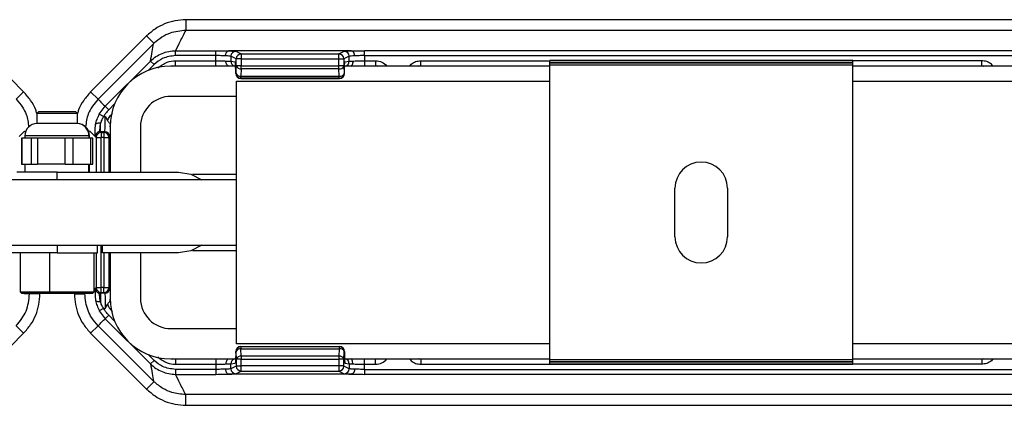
# Model space of a CAD drawing. Header units: millimetres. Extents: x -724 to 2929, y 427 to 799.
# Tile 7 of 51: x -153 to -55, y 427 to 466. Entities that reach past the tile are written whole.
import ezdxf

# ---------------------------------------------------------------- set-up
doc = ezdxf.new("R2010")
doc.units = ezdxf.units.MM

# ---------------------------------------------------------------- blocks, each defined once
blk = doc.blocks.new('Drawing View3')
at = {"color": 7, "linetype": 'Continuous', "lineweight": 25}
for p, q in [((5.001, 33.604), (-97.012, 33.604)), ((-97.012, 33.604), (-97.012, 32.54)), ((5.001, 32.54), (-97.012, 32.54)), ((-118.61, 31.993), (-113.07, 26.452)), ((-100.9, 31.993), (-106.441, 26.452)), ((-105.703, 25.732), (-100.212, 31.222)), ((-100.9, 31.993), (-100.17, 31.263)), ((-100.17, 31.263), (-100.212, 31.222)), ((-98.032, 30.536), (-94.058, 30.536)), ((-98.032, 30.047), (-98.032, 30.536)), ((-94.058, 30.047), (-94.058, 30.536)), ((-80.636, 30.512), (-92.765, 30.512)), ((-92.07, 30.475), (-91.541, 30.21)), ((-81.86, 30.21), (-81.33, 30.475)), ((-79.343, 30.047), (-79.343, 30.536)), ((-12.668, 30.536), (-79.343, 30.536)), ((-104.993, 25.025), (-100.508, 29.511)), ((-100.162, 29.164), (-100.508, 29.511)), ((-98.033, 29.536), (-94.058, 29.536)), ((-98.033, 29.036), (-98.033, 29.536)), ((-94.058, 30.047), (-98.032, 30.047)), ((-94.058, 29.536), (-94.058, 30.047)), ((-94.058, 29.036), (-94.058, 29.536)), ((-92.03, 29.72), (-92.56, 29.985)), ((-92.56, 29.985), (-92.56, 29.497)), ((-92.56, 29.497), (-92.134, 29.427)), ((-92.03, 29.024), (-92.03, 29.72)), ((-91.541, 30.21), (-81.86, 30.21)), ((-91.531, 29.71), (-91.531, 29.024)), ((-81.86, 29.71), (-91.531, 29.71)), ((-81.86, 29.024), (-81.86, 29.71)), ((-81.371, 29.71), (-81.86, 29.71)), ((-81.371, 29.71), (-81.371, 29.024)), ((-80.841, 29.985), (-81.37, 29.72)), ((-81.266, 29.417), (-80.841, 29.487)), ((-80.841, 29.487), (-80.841, 29.985)), ((-79.343, 30.047), (-79.343, 29.536)), ((-79.343, 30.047), (-12.668, 30.047)), ((-79.343, 29.536), (-78.246, 29.536)), ((-79.343, 29.536), (-79.343, 29.036)), ((-78.246, 29.536), (-78.246, 29.036)), ((-73.765, 29.536), (-61.005, 29.536)), ((-73.765, 29.036), (-73.765, 29.536)), ((-31.005, 29.56), (-61.005, 29.56)), ((-61.005, 29.538), (-61.005, 29.56)), ((-31.005, 29.538), (-61.005, 29.538)), ((-61.005, 29.331), (-61.005, 29.538)), ((-31.005, 29.331), (-61.005, 29.331)), ((-61.005, 29.31), (-61.005, 29.331)), ((-31.005, 29.31), (-61.005, 29.31)), ((-61.005, 29.11), (-61.005, 29.31)), ((-31.005, 29.538), (-31.005, 29.56)), ((-31.005, 29.331), (-31.005, 29.538)), ((-18.246, 29.536), (-31.005, 29.536)), ((-31.005, 29.31), (-31.005, 29.331)), ((-31.005, 29.11), (-31.005, 29.31)), ((-18.246, 29.036), (-18.246, 29.536)), ((-100.162, 29.164), (-100.753, 28.573)), ((-92.017, 29.01), (-98.505, 29.01)), ((-98.368, 29.01), (-98.033, 29.043)), ((-98.033, 29.036), (-94.058, 29.036)), ((-92.083, 28.427), (-92.082, 28.427)), ((-92.083, 28.427), (-92.083, 28.285)), ((-92.083, 28.285), (-92.082, 28.285)), ((-92.082, 28.427), (-92.082, 28.285)), ((-92.082, 28.285), (-92.058, 28.297)), ((-92.058, 28.297), (-92.03, 29.024)), ((-91.531, 29.024), (-92.03, 29.024)), ((-91.531, 28.727), (-91.559, 27.999)), ((-91.531, 29.024), (-81.86, 29.024)), ((-91.531, 28.727), (-91.531, 29.024)), ((-81.86, 28.727), (-91.531, 28.727)), ((-81.371, 29.024), (-81.86, 29.024)), ((-81.832, 27.999), (-81.86, 28.727)), ((-81.371, 29.018), (-81.343, 28.291)), ((-81.342, 28.287), (-81.318, 28.275)), ((-81.317, 28.285), (-81.317, 28.427)), ((-81.317, 28.285), (-81.317, 28.427)), ((-81.317, 28.427), (-81.317, 28.427)), ((-81.317, 28.285), (-81.317, 28.285)), ((-61.005, 29.01), (-81.306, 29.01)), ((-79.343, 29.036), (-78.246, 29.036)), ((-78.246, 29.043), (-78.08, 29.01)), ((-73.958, 29.004), (-73.765, 29.043)), ((-73.765, 29.037), (-73.903, 29.01)), ((-73.765, 29.036), (-61.005, 29.036)), ((-31.005, 29.11), (-61.005, 29.11)), ((-61.005, -0.09), (-61.005, 29.11)), ((-31.005, -0.09), (-31.005, 29.11)), ((-31.005, 29.036), (-18.246, 29.036)), ((-10.627, 29.01), (-31.005, 29.01)), ((-18.246, 29.043), (-18.053, 29.004)), ((-18.246, 29.037), (-18.107, 29.01)), ((-92.005, 27.51), (-61.005, 27.51)), ((-92.005, 1.51), (-92.005, 27.51)), ((-91.559, 27.797), (-91.583, 27.785)), ((-91.583, 27.785), (-81.807, 27.785)), ((-91.583, 27.785), (-91.583, 27.785)), ((-91.583, 27.785), (-81.807, 27.785)), ((-91.559, 27.999), (-81.832, 27.999)), ((-91.559, 27.797), (-91.559, 27.999)), ((-81.831, 27.797), (-91.559, 27.797)), ((-81.807, 27.785), (-81.831, 27.797)), ((-31.005, 27.51), (-0.005, 27.51)), ((-113.07, 26.452), (-113.799, 25.723)), ((-106.441, 26.452), (-105.711, 25.723)), ((-92.005, 26.01), (-98.505, 26.01)), ((-111.555, 24.51), (-111.755, 24.31)), ((-111.555, 24.51), (-110.11, 24.51)), ((-110.11, 24.51), (-107.955, 24.51)), ((-107.755, 24.31), (-107.955, 24.51)), ((-105.581, 24.244), (-104.993, 25.025)), ((-104.647, 24.679), (-104.993, 25.025)), ((-104.068, 25.258), (-104.647, 24.679)), ((-111.755, 24.31), (-111.755, 23.31)), ((-110.15, 24.31), (-111.755, 24.31)), ((-107.755, 24.31), (-110.15, 24.31)), ((-107.755, 23.31), (-107.755, 24.31)), ((-105.153, 24.007), (-105.581, 24.244)), ((-105.153, 24.007), (-104.992, 24.007)), ((-104.992, 24.007), (-104.778, 23.62)), ((-112.993, 22.557), (-113.505, 22.046)), ((-112.993, 22.557), (-112.874, 22.542)), ((-107.79, 23.31), (-111.755, 23.31)), ((-107.79, 23.31), (-107.788, 23.31)), ((-107.755, 23.31), (-107.788, 23.31)), ((-106.517, 22.557), (-106.649, 22.541)), ((-106.517, 22.557), (-106.006, 22.046)), ((-105.468, 22.508), (-105.468, 23.341)), ((-105.468, 22.508), (-105.388, 22.428)), ((-105.043, 22.508), (-105.468, 22.508)), ((-105.388, 22.428), (-105.123, 22.428)), ((-105.388, 22.428), (-105.388, 21.928)), ((-105.123, 22.428), (-105.043, 22.508)), ((-105.123, 22.428), (-105.123, 21.928)), ((-104.505, 23.01), (-104.505, 18.51)), ((-104.496, 23.002), (-104.498, 23.104)), ((-101.505, 23.01), (-101.505, 18.51)), ((-113.281, 21.87), (-113.281, 19.31)), ((-113.235, 21.87), (-113.281, 21.87)), ((-113.235, 21.87), (-113.235, 19.31)), ((-112.77, 21.87), (-113.235, 21.87)), ((-112.955, 22.11), (-112.955, 21.87)), ((-106.611, 22.11), (-112.955, 22.11)), ((-112.306, 21.87), (-112.77, 21.87)), ((-112.306, 19.31), (-112.306, 21.87)), ((-111.697, 21.87), (-112.306, 21.87)), ((-111.697, 21.87), (-111.697, 19.31)), ((-110.334, 21.87), (-111.697, 21.87)), ((-108.972, 21.87), (-110.334, 21.87)), ((-108.972, 19.31), (-108.972, 21.87)), ((-108.218, 21.87), (-108.972, 21.87)), ((-108.218, 21.87), (-108.218, 19.31)), ((-107.319, 21.87), (-108.218, 21.87)), ((-106.421, 21.87), (-107.319, 21.87)), ((-106.608, 22.11), (-106.611, 22.11)), ((-106.608, 22.11), (-106.608, 21.87)), ((-106.555, 22.11), (-106.608, 22.11)), ((-106.555, 21.87), (-106.555, 22.11)), ((-106.421, 19.31), (-106.421, 21.87)), ((-106.23, 21.87), (-106.421, 21.87)), ((-106.23, 19.31), (-106.23, 21.87)), ((-105.967, 22.008), (-106.006, 22.046)), ((-105.888, 21.928), (-105.967, 22.008)), ((-105.888, 21.928), (-105.388, 21.928)), ((-105.888, 21.928), (-105.888, 18.51)), ((-105.123, 21.928), (-105.388, 21.928)), ((-105.388, 18.51), (-105.388, 21.928)), ((-105.123, 21.928), (-104.623, 21.928)), ((-105.123, 21.928), (-105.123, 18.51)), ((-104.543, 22.008), (-104.623, 21.928)), ((-104.623, 18.51), (-104.623, 21.928)), ((-113.281, 19.31), (-113.235, 19.31)), ((-113.235, 19.31), (-112.306, 19.31)), ((-112.955, 19.31), (-112.955, 18.51)), ((-112.306, 19.31), (-111.697, 19.31)), ((-108.972, 19.31), (-111.697, 19.31)), ((-108.972, 19.31), (-108.218, 19.31)), ((-108.218, 19.31), (-106.421, 19.31)), ((-106.608, 18.51), (-106.608, 19.31)), ((-106.555, 18.51), (-106.555, 19.31)), ((-106.421, 19.31), (-106.23, 19.31)), ((-92.005, 17.76), (-127.505, 17.76)), ((-109.755, 18.51), (-113.755, 18.51)), ((-109.755, 18.51), (-97.755, 18.51)), ((-109.755, 17.76), (-109.755, 18.51)), ((-92.005, 18.26), (-96.363, 18.26)), ((-48.605, 12.11), (-48.605, 16.91)), ((-43.405, 16.91), (-43.405, 12.11)), ((-127.505, 11.26), (-92.005, 11.26)), ((-109.755, 11.26), (-109.755, 10.51)), ((-105.755, 10.51), (-105.755, 11.26)), ((-105.388, 7.091), (-105.388, 11.26)), ((-105.255, 10.51), (-105.255, 11.26)), ((-96.363, 10.76), (-92.005, 10.76)), ((-109.755, 10.51), (-121.755, 10.51)), ((-113.422, 10.51), (-113.422, 6.643)), ((-110.479, 6.643), (-110.479, 10.51)), ((-109.755, 10.51), (-105.755, 10.51)), ((-106.089, 6.643), (-106.089, 10.51)), ((-105.888, 10.51), (-105.888, 7.091)), ((-97.755, 10.51), (-105.255, 10.51)), ((-105.123, 10.51), (-105.123, 7.091)), ((-104.623, 7.091), (-104.623, 10.51)), ((-104.505, 10.51), (-104.505, 6.01)), ((-101.505, 10.51), (-101.505, 6.01)), ((-106.089, 6.89), (-106.006, 6.973)), ((-105.967, 7.011), (-106.006, 6.973)), ((-105.888, 7.091), (-105.967, 7.011)), ((-105.888, 7.091), (-105.388, 7.091)), ((-105.388, 6.592), (-105.388, 7.091)), ((-105.123, 7.091), (-105.388, 7.091)), ((-105.123, 7.091), (-104.623, 7.091)), ((-105.123, 6.592), (-105.123, 7.091)), ((-104.543, 7.011), (-104.623, 7.091)), ((-113.422, 6.643), (-113.289, 6.51)), ((-113.422, 6.643), (-110.479, 6.643)), ((-113.289, 6.51), (-110.452, 6.51)), ((-112.491, 6.51), (-112.491, 6.466)), ((-111.459, 6.454), (-112.491, 6.454)), ((-111.459, 6.454), (-111.459, 6.51)), ((-110.479, 6.643), (-110.452, 6.51)), ((-110.479, 6.643), (-106.089, 6.643)), ((-110.452, 6.51), (-106.222, 6.51)), ((-108.051, 6.454), (-108.051, 6.51)), ((-108.051, 6.454), (-107.019, 6.454)), ((-107.019, 6.51), (-107.019, 6.466)), ((-106.222, 6.51), (-106.089, 6.643)), ((-105.468, 6.512), (-105.388, 6.592)), ((-105.043, 6.512), (-105.468, 6.512)), ((-105.468, 6.512), (-105.468, 5.678)), ((-105.388, 6.592), (-105.123, 6.592)), ((-105.123, 6.592), (-105.043, 6.512)), ((-104.497, 6.009), (-104.498, 5.916)), ((-105.153, 5.012), (-105.581, 4.775)), ((-105.153, 5.012), (-104.992, 5.012)), ((-104.992, 5.012), (-104.778, 5.399)), ((-105.581, 4.775), (-104.993, 3.994)), ((-104.647, 4.34), (-104.993, 3.994)), ((-104.993, 3.994), (-100.508, -0.491)), ((-104.068, 3.762), (-104.647, 4.34)), ((-113.07, 2.567), (-113.799, 3.296)), ((-106.441, 2.567), (-105.711, 3.296)), ((-105.703, 3.288), (-100.212, -2.203)), ((-98.505, 3.01), (-92.005, 3.01)), ((-118.61, -2.974), (-113.07, 2.567)), ((-100.9, -2.974), (-106.441, 2.567)), ((-61.005, 1.51), (-92.005, 1.51)), ((-91.559, 1.222), (-91.583, 1.234)), ((-91.583, 1.234), (-81.807, 1.234)), ((-91.583, 1.234), (-91.583, 1.234)), ((-91.583, 1.234), (-81.807, 1.234)), ((-91.559, 1.222), (-91.559, 1.02)), ((-81.831, 1.222), (-91.559, 1.222)), ((-91.531, 0.293), (-91.559, 1.02)), ((-91.559, 1.02), (-81.832, 1.02)), ((-81.832, 1.02), (-81.86, 0.293)), ((-81.807, 1.234), (-81.831, 1.222)), ((-0.005, 1.51), (-31.005, 1.51)), ((-100.162, -0.145), (-100.753, 0.447)), ((-98.505, 0.01), (-92.094, 0.01)), ((-98.033, -0.024), (-98.368, 0.01)), ((-92.083, 0.734), (-92.082, 0.734)), ((-92.083, 0.592), (-92.083, 0.734)), ((-92.083, 0.592), (-92.082, 0.592)), ((-92.082, 0.592), (-92.082, 0.734)), ((-92.082, 0.734), (-92.058, 0.722)), ((-92.058, 0.722), (-92.03, -0.005)), ((-91.531, 0.293), (-91.531, -0.005)), ((-81.86, 0.293), (-91.531, 0.293)), ((-81.383, 0.01), (-61.005, 0.01)), ((-81.371, 0.001), (-81.343, 0.728)), ((-81.342, 0.732), (-81.318, 0.744)), ((-81.317, 0.592), (-81.317, 0.734)), ((-81.317, 0.734), (-81.317, 0.592)), ((-81.317, 0.734), (-81.317, 0.734)), ((-81.317, 0.592), (-81.317, 0.592)), ((-78.08, 0.01), (-78.246, -0.024)), ((-73.765, -0.024), (-73.958, 0.015)), ((-73.765, -0.018), (-73.903, 0.01)), ((-31.005, 0.01), (-10.705, 0.01)), ((-18.053, 0.015), (-18.246, -0.024)), ((-18.246, -0.018), (-18.107, 0.01)), ((-100.162, -0.145), (-100.508, -0.491)), ((-94.058, -0.017), (-98.033, -0.017)), ((-98.033, -0.017), (-98.033, -0.517)), ((-98.033, -0.517), (-94.058, -0.517)), ((-94.058, -0.017), (-94.058, -0.517)), ((-94.058, -0.517), (-94.058, -1.027)), ((-92.56, -0.478), (-92.134, -0.407)), ((-92.56, -0.966), (-92.56, -0.478)), ((-92.03, -0.701), (-92.56, -0.966)), ((-92.03, -0.005), (-92.03, -0.701)), ((-91.531, -0.005), (-92.03, -0.005)), ((-91.531, -0.691), (-91.531, -0.005)), ((-91.531, -0.005), (-81.86, -0.005)), ((-81.86, -0.691), (-91.531, -0.691)), ((-81.86, -0.005), (-81.86, -0.691)), ((-81.371, -0.005), (-81.86, -0.005)), ((-81.371, -0.691), (-81.86, -0.691)), ((-81.371, -0.691), (-81.371, -0.005)), ((-80.841, -0.966), (-81.37, -0.701)), ((-81.266, -0.397), (-80.841, -0.468)), ((-80.841, -0.468), (-80.841, -0.966)), ((-78.246, -0.017), (-79.343, -0.017)), ((-79.343, -0.517), (-79.343, -0.017)), ((-79.343, -1.027), (-79.343, -0.517)), ((-79.343, -0.517), (-78.246, -0.517)), ((-78.246, -0.517), (-78.246, -0.017)), ((-61.005, -0.017), (-73.765, -0.017)), ((-73.765, -0.017), (-73.765, -0.517)), ((-73.765, -0.517), (-61.005, -0.517)), ((-31.005, -0.09), (-61.005, -0.09)), ((-61.005, -0.29), (-61.005, -0.09)), ((-31.005, -0.29), (-61.005, -0.29)), ((-61.005, -0.312), (-61.005, -0.29)), ((-31.005, -0.312), (-61.005, -0.312)), ((-61.005, -0.519), (-61.005, -0.312)), ((-31.005, -0.519), (-61.005, -0.519)), ((-61.005, -0.54), (-61.005, -0.519)), ((-31.005, -0.54), (-61.005, -0.54)), ((-18.246, -0.017), (-31.005, -0.017)), ((-31.005, -0.29), (-31.005, -0.09)), ((-31.005, -0.312), (-31.005, -0.29)), ((-31.005, -0.519), (-31.005, -0.312)), ((-18.246, -0.517), (-31.005, -0.517)), ((-31.005, -0.54), (-31.005, -0.519)), ((-18.246, -0.017), (-18.246, -0.517)), ((-94.058, -1.027), (-98.032, -1.027)), ((-98.032, -1.027), (-98.032, -1.517)), ((-98.032, -1.517), (-94.058, -1.517)), ((-94.058, -1.027), (-94.058, -1.517)), ((-80.636, -1.492), (-92.765, -1.492)), ((-92.07, -1.456), (-91.541, -1.191)), ((-91.541, -1.191), (-81.86, -1.191)), ((-81.86, -1.191), (-81.33, -1.456)), ((-79.343, -1.027), (-79.343, -1.517)), ((-79.343, -1.027), (-12.668, -1.027)), ((-12.668, -1.517), (-79.343, -1.517)), ((-100.9, -2.974), (-100.17, -2.244)), ((-100.17, -2.244), (-100.212, -2.203)), ((5.001, -3.521), (-97.012, -3.521)), ((-97.012, -4.585), (-97.012, -3.521)), ((-97.012, -4.585), (5.001, -4.585))]:
    blk.add_line(p, q, dxfattribs=at)
at = {"color": 7, "linetype": 'Continuous', "lineweight": 25, "flags": 128}
for points in [[(-105.468, 23.341), (-105.556, 23.35), (-105.64, 23.351), (-105.72, 23.345), (-105.79, 23.332), (-105.85, 23.312), (-105.898, 23.285), (-105.931, 23.253), (-105.948, 23.217)], [(-97.755, 18.51), (-96.519, 18.314), (-95.423, 17.76)], [(-95.423, 11.26), (-96.519, 10.705), (-97.755, 10.51)], [(-105.468, 5.678), (-105.556, 5.669), (-105.64, 5.668), (-105.72, 5.674), (-105.79, 5.687), (-105.85, 5.708), (-105.898, 5.734), (-105.931, 5.766), (-105.948, 5.803)]]:
    blk.add_lwpolyline(points, dxfattribs=at)
at = {"color": 7, "linetype": 'Continuous', "lineweight": 25}
for centre, radius, start, end in [((-92.069, 29.984), 0.49, 90.12137, 179.93757), ((-81.331, 29.984), 0.49, 0.06243, 89.87863), ((-92.06, 29.497), 0.499, 179.93639, 257.30598), ((-91.539, 29.719), 0.491, 90.1836, 179.8164), ((-91.54, 29.72), 0.49, 90.12137, 179.93757), ((-81.861, 29.72), 0.49, 0.06243, 89.87863), ((-81.33, 29.487), 0.49, 282.8352, 0.05424), ((-98.505, 23.01), 6, 90, 180), ((-91.583, 28.285), 0.5, 180, 270), ((-91.582, 28.285), 0.5, 180.06243, 269.87863), ((-91.622, 28.461), 0.466, 200.59392, 277.80251), ((-91.558, 28.297), 0.5, 180.06243, 269.87863), ((-91.594, 29.188), 0.466, 200.59392, 277.80251), ((-81.798, 29.179), 0.457, 262.19749, 339.40608), ((-81.77, 28.451), 0.457, 262.19749, 339.40608), ((-81.832, 28.287), 0.49, 270.12137, 359.93757), ((-81.808, 28.275), 0.49, 270.12137, 359.93757), ((-98.505, 23.01), 3, 90, 180), ((-111.755, 22.11), 1.2, 90, 180), ((-107.798, 22.119), 1.19, 359.52683, 89.51888), ((-107.755, 22.11), 1.2, 0, 90), ((-105.387, 21.927), 0.5, 90.04597, 179.95403), ((-105.124, 21.927), 0.5, 0.04597, 89.95403), ((-105.044, 22.007), 0.5, 0.04597, 89.95403), ((-46.005, 16.91), 2.6, 0, 180), ((-46.005, 12.11), 2.6, 180, 0), ((-105.387, 7.092), 0.5, 180.04597, 269.95403), ((-105.124, 7.092), 0.5, 270.04597, 359.95403), ((-105.044, 7.012), 0.5, 270.04597, 359.95403), ((-98.505, 6.01), 6, 180, 270), ((-98.505, 6.01), 3, 180, 270), ((-91.583, 0.734), 0.5, 90, 180), ((-91.582, 0.734), 0.5, 90.12137, 179.93757), ((-91.558, 0.722), 0.5, 90.12137, 179.93757), ((-91.622, 0.559), 0.466, 82.19749, 159.40608), ((-81.77, 0.568), 0.457, 20.59392, 97.80251), ((-81.832, 0.732), 0.49, 0.06243, 89.87863), ((-81.808, 0.744), 0.49, 0.06243, 89.87863), ((-92.06, -0.478), 0.499, 102.69402, 180.06361), ((-91.594, -0.169), 0.466, 82.19749, 159.40608), ((-81.798, -0.16), 0.457, 20.59392, 97.80251), ((-81.33, -0.468), 0.49, 359.94576, 77.1648), ((-92.069, -0.965), 0.49, 180.06243, 269.87863), ((-91.539, -0.7), 0.491, 180.1836, 269.8164), ((-91.54, -0.701), 0.49, 180.06243, 269.87863), ((-81.861, -0.701), 0.49, 270.12137, 359.93757), ((-81.331, -0.965), 0.49, 270.12137, 359.93757)]:
    blk.add_arc(centre, radius, start, end, dxfattribs=at)
for points, knots in [([(-97.012, 33.604), (-97.374, 33.584), (-98.095, 33.543), (-99.131, 33.212), (-100.094, 32.713), (-100.632, 32.233), (-100.9, 31.993)], [0, 0, 0, 0, 0.251399, 0.5004218, 0.7506031, 1, 1, 1, 1]), ([(-97.032, 32.54), (-97.559, 32.486), (-98.392, 32.401), (-99.444, 31.883), (-99.923, 31.474), (-100.17, 31.263)], [0, 0, 0, 0, 0.455145, 0.719094, 1, 1, 1, 1]), ([(-97.032, 32.54), (-97.227, 32.166), (-97.575, 31.498), (-97.893, 30.83), (-98.032, 30.536)], [0, 0, 0, 0, 0.560004, 1, 1, 1, 1]), ([(-97.032, 32.54), (-97.028, 32.54), (-97.021, 32.54), (-97.015, 32.54), (-97.012, 32.54)], [0, 0, 0, 0, 0.559994, 1, 1, 1, 1]), ([(-100.508, 29.511), (-100.455, 29.828), (-100.359, 30.395), (-100.257, 30.969), (-100.212, 31.222)], [0, 0, 0, 0, 0.5600014, 1, 1, 1, 1]), ([(-100.508, 29.511), (-100.336, 29.664), (-99.993, 29.969), (-99.379, 30.288), (-98.72, 30.496), (-98.262, 30.523), (-98.032, 30.536)], [0, 0, 0, 0, 0.250771, 0.499923, 0.749565, 1, 1, 1, 1]), ([(-94.058, 30.536), (-93.795, 30.535), (-93.325, 30.532), (-92.943, 30.518), (-92.775, 30.511)], [0, 0, 0, 0, 0.559922, 1, 1, 1, 1]), ([(-93.089, 30.022), (-93.087, 30.057), (-93.082, 30.127), (-93.058, 30.227), (-93.022, 30.317), (-92.963, 30.412), (-92.879, 30.491), (-92.808, 30.505), (-92.775, 30.511)], [0, 0, 0, 0, 0.139541, 0.281229, 0.42135, 0.556376, 0.799485, 1, 1, 1, 1]), ([(-92.775, 30.511), (-92.775, 30.511), (-92.773, 30.512), (-92.769, 30.512), (-92.766, 30.512), (-92.765, 30.512)], [0, 0, 0, 0, 0.279345, 0.559313, 1, 1, 1, 1]), ([(-92.765, 30.512), (-92.556, 30.506), (-92.184, 30.495), (-92.105, 30.481), (-92.07, 30.475)], [0, 0, 0, 0, 0.559975, 1, 1, 1, 1]), ([(-81.33, 30.475), (-81.277, 30.483), (-81.183, 30.497), (-80.803, 30.507), (-80.636, 30.512)], [0, 0, 0, 0, 0.560027, 1, 1, 1, 1]), ([(-80.636, 30.512), (-80.634, 30.512), (-80.63, 30.512), (-80.627, 30.512), (-80.626, 30.511), (-80.625, 30.511)], [0, 0, 0, 0, 0.559257, 0.77874, 1, 1, 1, 1]), ([(-80.625, 30.511), (-80.407, 30.519), (-80.017, 30.533), (-79.549, 30.535), (-79.343, 30.536)], [0, 0, 0, 0, 0.560071, 1, 1, 1, 1]), ([(-80.312, 30.022), (-80.314, 30.057), (-80.318, 30.127), (-80.342, 30.228), (-80.378, 30.318), (-80.437, 30.413), (-80.521, 30.491), (-80.593, 30.505), (-80.625, 30.511)], [0, 0, 0, 0, 0.139837, 0.281809, 0.422153, 0.557296, 0.800225, 1, 1, 1, 1]), ([(-98.032, 30.047), (-98.479, 29.995), (-99.278, 29.902), (-99.891, 29.39), (-100.162, 29.164)], [0, 0, 0, 0, 0.558912, 1, 1, 1, 1]), ([(-99.801, 28.803), (-99.509, 29.035), (-98.985, 29.45), (-98.324, 29.51), (-98.033, 29.536)], [0, 0, 0, 0, 0.558952, 1, 1, 1, 1]), ([(-93.089, 30.022), (-93.238, 30.029), (-93.53, 30.043), (-93.884, 30.046), (-94.058, 30.047)], [0, 0, 0, 0, 0.510825, 1, 1, 1, 1]), ([(-94.058, 29.536), (-93.877, 29.535), (-93.506, 29.533), (-93.206, 29.517), (-93.053, 29.509)], [0, 0, 0, 0, 0.48812, 1, 1, 1, 1]), ([(-92.56, 29.985), (-92.575, 29.989), (-92.604, 29.997), (-92.768, 30.01), (-92.966, 30.017), (-93.089, 30.022)], [0, 0, 0, 0, 0.302331, 0.570083, 1, 1, 1, 1]), ([(-93.053, 29.509), (-92.938, 29.508), (-92.753, 29.506), (-92.602, 29.501), (-92.574, 29.499), (-92.56, 29.497)], [0, 0, 0, 0, 0.43002, 0.69773, 1, 1, 1, 1]), ([(-92.723, 29.01), (-92.758, 29.014), (-92.836, 29.024), (-92.926, 29.102), (-92.989, 29.199), (-93.026, 29.293), (-93.05, 29.399), (-93.052, 29.473), (-93.053, 29.509)], [0, 0, 0, 0, 0.198541, 0.441673, 0.577338, 0.718197, 0.860416, 1, 1, 1, 1]), ([(-92.082, 28.427), (-92.083, 28.568), (-92.085, 28.861), (-92.099, 29.195), (-92.117, 29.391), (-92.129, 29.415), (-92.134, 29.427)], [0, 0, 0, 0, 0.2702044, 0.5621819, 0.789489, 1, 1, 1, 1]), ([(-91.531, 29.71), (-91.57, 29.711), (-91.643, 29.713), (-91.763, 29.715), (-91.89, 29.718), (-92, 29.72), (-92.02, 29.72), (-92.03, 29.72)], [0, 0, 0, 0, 0.1553647, 0.2907494, 0.5007962, 0.757657, 1, 1, 1, 1]), ([(-91.541, 30.21), (-91.541, 30.203), (-91.54, 30.187), (-91.538, 30.112), (-91.537, 30.021), (-91.535, 29.931), (-91.533, 29.826), (-91.532, 29.75), (-91.531, 29.71)], [0, 0, 0, 0, 0.19781, 0.429961, 0.559488, 0.697674, 0.844514, 1, 1, 1, 1]), ([(-91.541, 30.21), (-91.541, 30.21), (-91.541, 30.21), (-91.541, 30.21), (-91.541, 30.21)], [0, 0, 0, 0, 0.56, 1, 1, 1, 1]), ([(-81.37, 29.72), (-81.37, 29.72), (-81.371, 29.72), (-81.371, 29.717), (-81.371, 29.714), (-81.371, 29.711), (-81.371, 29.71)], [0, 0, 0, 0, 0.270759, 0.562561, 0.789542, 1, 1, 1, 1]), ([(-81.317, 28.427), (-81.317, 28.566), (-81.315, 28.857), (-81.301, 29.188), (-81.283, 29.382), (-81.272, 29.405), (-81.266, 29.417)], [0, 0, 0, 0, 0.270204, 0.562182, 0.789489, 1, 1, 1, 1]), ([(-80.312, 30.022), (-80.434, 30.017), (-80.633, 30.01), (-80.796, 29.997), (-80.825, 29.989), (-80.841, 29.985)], [0, 0, 0, 0, 0.429917, 0.697669, 1, 1, 1, 1]), ([(-80.511, 29.497), (-80.507, 29.462), (-80.499, 29.389), (-80.509, 29.286), (-80.532, 29.194), (-80.572, 29.099), (-80.622, 29.034), (-80.642, 29.025), (-80.647, 29.023)], [0, 0, 0, 0, 0.1550213, 0.3132251, 0.4706608, 0.6236755, 0.9052894, 1, 1, 1, 1]), ([(-80.511, 29.497), (-80.431, 29.503), (-80.274, 29.515), (-79.977, 29.527), (-79.664, 29.535), (-79.448, 29.536), (-79.343, 29.536)], [0, 0, 0, 0, 0.263642, 0.518162, 0.7636, 1, 1, 1, 1]), ([(-79.343, 30.047), (-79.516, 30.046), (-79.871, 30.043), (-80.163, 30.029), (-80.312, 30.022)], [0, 0, 0, 0, 0.489175, 1, 1, 1, 1]), ([(-78.246, 29.536), (-78.022, 29.511), (-77.585, 29.461), (-77.268, 29.157), (-77.113, 29.01)], [0, 0, 0, 0, 0.512053, 1, 1, 1, 1]), ([(-74.862, 29.01), (-74.818, 29.073), (-74.676, 29.278), (-74.278, 29.479), (-73.936, 29.517), (-73.765, 29.536)], [0, 0, 0, 0, 0.182008, 0.590038, 1, 1, 1, 1]), ([(-17.148, 29.01), (-17.192, 29.073), (-17.335, 29.278), (-17.733, 29.479), (-18.074, 29.517), (-18.246, 29.536)], [0, 0, 0, 0, 0.182008, 0.590038, 1, 1, 1, 1]), ([(-92.01, 29.019), (-92.02, 29.009), (-92.043, 28.986), (-92.059, 28.875), (-92.071, 28.687), (-92.075, 28.518), (-92.077, 28.427)], [0, 0, 0, 0, 0.168558, 0.399815, 0.675408, 1, 1, 1, 1]), ([(-81.371, 29.024), (-81.371, 29.023), (-81.371, 29.021), (-81.371, 29.019), (-81.371, 29.018)], [0, 0, 0, 0, 0.559934, 1, 1, 1, 1]), ([(-81.343, 28.291), (-81.343, 28.29), (-81.342, 28.289), (-81.342, 28.287), (-81.342, 28.287), (-81.342, 28.287)], [0, 0, 0, 0, 0.277305, 0.56188, 1, 1, 1, 1]), ([(-81.318, 28.275), (-81.318, 28.275), (-81.318, 28.275), (-81.318, 28.276), (-81.318, 28.278), (-81.317, 28.281), (-81.317, 28.284), (-81.317, 28.285)], [0, 0, 0, 0, 0.176591, 0.367133, 0.563896, 0.790766, 1, 1, 1, 1]), ([(-80.646, 29.015), (-80.606, 29.018), (-80.469, 29.025), (-80.169, 29.034), (-79.769, 29.041), (-79.485, 29.042), (-79.343, 29.043)], [0, 0, 0, 0, 0.121339, 0.414054, 0.706904, 1, 1, 1, 1]), ([(-81.807, 27.785), (-81.807, 27.785), (-81.807, 27.785), (-81.807, 27.785), (-81.807, 27.785)], [0, 0, 0, 0, 0.56, 1, 1, 1, 1]), ([(-111.769, 24.31), (-111.803, 24.43), (-111.933, 24.895), (-112.356, 25.641), (-112.831, 26.181), (-113.07, 26.452)], [0, 0, 0, 0, 0.147926, 0.572025, 1, 1, 1, 1]), ([(-106.441, 26.452), (-106.679, 26.181), (-107.154, 25.641), (-107.577, 24.895), (-107.708, 24.43), (-107.741, 24.31)], [0, 0, 0, 0, 0.427975, 0.852073, 1, 1, 1, 1]), ([(-113.799, 25.723), (-113.581, 25.471), (-113.186, 25.016), (-112.703, 24.095), (-112.621, 23.401), (-112.571, 22.976)], [0, 0, 0, 0, 0.325025, 0.586348, 1, 1, 1, 1]), ([(-105.711, 25.723), (-106.093, 25.264), (-106.762, 24.458), (-106.884, 23.425), (-106.936, 22.981)], [0, 0, 0, 0, 0.569809, 1, 1, 1, 1]), ([(-105.703, 25.732), (-105.704, 25.73), (-105.707, 25.727), (-105.71, 25.724), (-105.711, 25.723)], [0, 0, 0, 0, 0.56, 1, 1, 1, 1]), ([(-105.703, 25.732), (-105.576, 25.594), (-105.351, 25.347), (-105.103, 25.124), (-104.993, 25.025)], [0, 0, 0, 0, 0.560004, 1, 1, 1, 1]), ([(-104.647, 24.679), (-104.754, 24.563), (-104.946, 24.356), (-105.089, 24.114), (-105.153, 24.007)], [0, 0, 0, 0, 0.5597072, 1, 1, 1, 1]), ([(-105.948, 23.217), (-105.91, 23.39), (-105.833, 23.737), (-105.665, 24.075), (-105.581, 24.244)], [0, 0, 0, 0, 0.498303, 1, 1, 1, 1]), ([(-105.153, 24.007), (-105.225, 23.898), (-105.366, 23.683), (-105.434, 23.454), (-105.468, 23.341)], [0, 0, 0, 0, 0.5073736, 1, 1, 1, 1]), ([(-105.043, 22.508), (-105.039, 22.519), (-105.032, 22.54), (-105.019, 22.683), (-105.005, 22.961), (-104.995, 23.433), (-104.993, 23.819), (-104.992, 24.007)], [0, 0, 0, 0, 0.153265, 0.287969, 0.500879, 0.756968, 1, 1, 1, 1]), ([(-104.778, 23.62), (-104.702, 23.762), (-104.567, 24.015), (-104.372, 24.226), (-104.286, 24.318)], [0, 0, 0, 0, 0.559804, 1, 1, 1, 1]), ([(-104.778, 23.62), (-104.748, 23.574), (-104.687, 23.48), (-104.58, 23.358), (-104.511, 23.239), (-104.502, 23.146), (-104.498, 23.104)], [0, 0, 0, 0, 0.249356, 0.499656, 0.772858, 1, 1, 1, 1]), ([(-106.001, 22.544), (-106.002, 22.646), (-106.003, 22.852), (-105.967, 23.094), (-105.948, 23.217)], [0, 0, 0, 0, 0.4936086, 1, 1, 1, 1]), ([(-105.967, 22.008), (-105.975, 22.046), (-105.987, 22.115), (-105.997, 22.413), (-106.001, 22.544)], [0, 0, 0, 0, 0.559781, 1, 1, 1, 1]), ([(-105.468, 23.341), (-105.494, 23.224), (-105.547, 22.992), (-105.545, 22.722), (-105.571, 22.589), (-105.643, 22.515), (-105.724, 22.459), (-105.841, 22.362), (-105.945, 22.202), (-105.959, 22.078), (-105.967, 22.008)], [0, 0, 0, 0, 0.199132, 0.396786, 0.598319, 0.653095, 0.717496, 0.81564, 0.895739, 1, 1, 1, 1]), ([(-105.468, 22.508), (-105.502, 22.506), (-105.569, 22.502), (-105.694, 22.461), (-105.831, 22.371), (-105.921, 22.234), (-105.962, 22.109), (-105.966, 22.042), (-105.967, 22.008)], [0, 0, 0, 0, 0.130705, 0.25774, 0.5, 0.742232, 0.869274, 1, 1, 1, 1]), ([(-105.967, 7.011), (-105.975, 6.973), (-105.987, 6.904), (-105.997, 6.606), (-106.001, 6.475)], [0, 0, 0, 0, 0.5597809, 1, 1, 1, 1]), ([(-105.468, 6.512), (-105.502, 6.514), (-105.569, 6.517), (-105.694, 6.558), (-105.831, 6.649), (-105.921, 6.785), (-105.962, 6.91), (-105.966, 6.977), (-105.967, 7.011)], [0, 0, 0, 0, 0.130726, 0.257768, 0.5000002, 0.7422598, 0.8692948, 1, 1, 1, 1]), ([(-105.468, 5.678), (-105.494, 5.795), (-105.547, 6.027), (-105.545, 6.297), (-105.571, 6.43), (-105.643, 6.504), (-105.724, 6.56), (-105.841, 6.657), (-105.945, 6.817), (-105.959, 6.941), (-105.967, 7.011)], [0, 0, 0, 0, 0.199132, 0.396786, 0.598319, 0.653095, 0.717496, 0.81564, 0.895739, 1, 1, 1, 1]), ([(-113.799, 3.296), (-113.425, 3.759), (-112.678, 4.682), (-112.553, 5.864), (-112.491, 6.454)], [0, 0, 0, 0, 0.500454, 1, 1, 1, 1]), ([(-113.07, 2.567), (-112.828, 2.837), (-112.348, 3.375), (-111.849, 4.341), (-111.52, 5.375), (-111.48, 6.095), (-111.46, 6.454)], [0, 0, 0, 0, 0.251262, 0.500249, 0.750474, 1, 1, 1, 1]), ([(-112.993, 6.462), (-112.9, 6.481), (-112.732, 6.515), (-112.565, 6.481), (-112.491, 6.466)], [0, 0, 0, 0, 0.560019, 1, 1, 1, 1]), ([(-112.491, 6.454), (-112.491, 6.456), (-112.491, 6.46), (-112.491, 6.465), (-112.491, 6.466)], [0, 0, 0, 0, 0.56, 1, 1, 1, 1]), ([(-108.051, 6.454), (-108.031, 6.095), (-107.99, 5.375), (-107.662, 4.341), (-107.163, 3.375), (-106.682, 2.837), (-106.441, 2.567)], [0, 0, 0, 0, 0.249526, 0.499751, 0.748738, 1, 1, 1, 1]), ([(-106.517, 6.462), (-106.611, 6.481), (-106.778, 6.515), (-106.946, 6.481), (-107.019, 6.466)], [0, 0, 0, 0, 0.5600186, 1, 1, 1, 1]), ([(-107.019, 6.454), (-107.019, 6.456), (-107.019, 6.46), (-107.019, 6.465), (-107.019, 6.466)], [0, 0, 0, 0, 0.56, 1, 1, 1, 1]), ([(-105.711, 3.296), (-105.931, 3.548), (-106.326, 4.002), (-106.864, 5.053), (-106.956, 5.888), (-107.019, 6.454)], [0, 0, 0, 0, 0.2860724, 0.5160768, 1, 1, 1, 1]), ([(-106.001, 6.475), (-106.002, 6.373), (-106.003, 6.167), (-105.967, 5.925), (-105.948, 5.803)], [0, 0, 0, 0, 0.493609, 1, 1, 1, 1]), ([(-105.043, 6.512), (-105.039, 6.5), (-105.032, 6.48), (-105.019, 6.336), (-105.005, 6.059), (-104.995, 5.586), (-104.993, 5.2), (-104.992, 5.012)], [0, 0, 0, 0, 0.153275, 0.287982, 0.500879, 0.756977, 1, 1, 1, 1]), ([(-104.778, 5.399), (-104.751, 5.441), (-104.691, 5.536), (-104.585, 5.653), (-104.52, 5.767), (-104.501, 5.852), (-104.498, 5.899), (-104.498, 5.911), (-104.498, 5.914), (-104.498, 5.915), (-104.498, 5.915), (-104.498, 5.915), (-104.498, 5.915)], [0, 0, 0, 0, 0.225454, 0.499184, 0.748894, 0.936665, 0.983228, 0.995234, 0.998482, 0.99944, 0.999764, 1, 1, 1, 1]), ([(-105.948, 5.803), (-105.91, 5.629), (-105.833, 5.282), (-105.665, 4.944), (-105.581, 4.775)], [0, 0, 0, 0, 0.498303, 1, 1, 1, 1]), ([(-105.153, 5.012), (-105.225, 5.121), (-105.366, 5.336), (-105.434, 5.565), (-105.468, 5.678)], [0, 0, 0, 0, 0.507374, 1, 1, 1, 1]), ([(-104.647, 4.34), (-104.754, 4.456), (-104.946, 4.663), (-105.089, 4.905), (-105.153, 5.012)], [0, 0, 0, 0, 0.559707, 1, 1, 1, 1]), ([(-104.778, 5.399), (-104.702, 5.257), (-104.567, 5.004), (-104.372, 4.793), (-104.286, 4.701)], [0, 0, 0, 0, 0.5598036, 1, 1, 1, 1]), ([(-105.703, 3.288), (-105.576, 3.426), (-105.351, 3.672), (-105.103, 3.896), (-104.993, 3.994)], [0, 0, 0, 0, 0.560004, 1, 1, 1, 1]), ([(-105.703, 3.288), (-105.704, 3.289), (-105.707, 3.292), (-105.71, 3.295), (-105.711, 3.296)], [0, 0, 0, 0, 0.56, 1, 1, 1, 1]), ([(-81.807, 1.234), (-81.807, 1.234), (-81.807, 1.234), (-81.807, 1.234), (-81.807, 1.234)], [0, 0, 0, 0, 0.56, 1, 1, 1, 1]), ([(-99.801, 0.216), (-99.509, -0.016), (-98.985, -0.431), (-98.324, -0.491), (-98.033, -0.517)], [0, 0, 0, 0, 0.558952, 1, 1, 1, 1]), ([(-92.723, 0.01), (-92.758, 0.005), (-92.836, -0.005), (-92.926, -0.083), (-92.988, -0.181), (-93.026, -0.275), (-93.049, -0.38), (-93.052, -0.454), (-93.053, -0.49)], [0, 0, 0, 0, 0.19989, 0.443392, 0.578861, 0.719315, 0.860996, 1, 1, 1, 1]), ([(-92.082, 0.592), (-92.083, 0.452), (-92.085, 0.158), (-92.099, -0.176), (-92.117, -0.372), (-92.129, -0.396), (-92.134, -0.407)], [0, 0, 0, 0, 0.270204, 0.562182, 0.789489, 1, 1, 1, 1]), ([(-81.388, 0.003), (-81.379, 0.013), (-81.356, 0.037), (-81.34, 0.148), (-81.329, 0.334), (-81.325, 0.502), (-81.323, 0.592)], [0, 0, 0, 0, 0.171351, 0.401912, 0.676602, 1, 1, 1, 1]), ([(-81.371, -0.005), (-81.371, -0.004), (-81.371, -0.002), (-81.371, 0), (-81.371, 0.001)], [0, 0, 0, 0, 0.5599336, 1, 1, 1, 1]), ([(-81.343, 0.728), (-81.343, 0.729), (-81.342, 0.73), (-81.342, 0.732), (-81.342, 0.732), (-81.342, 0.732)], [0, 0, 0, 0, 0.277305, 0.56188, 1, 1, 1, 1]), ([(-81.318, 0.744), (-81.318, 0.744), (-81.318, 0.744), (-81.318, 0.743), (-81.318, 0.741), (-81.317, 0.738), (-81.317, 0.736), (-81.317, 0.734)], [0, 0, 0, 0, 0.176591, 0.367133, 0.563896, 0.790766, 1, 1, 1, 1]), ([(-81.317, 0.592), (-81.317, 0.453), (-81.315, 0.163), (-81.301, -0.168), (-81.283, -0.362), (-81.272, -0.386), (-81.266, -0.397)], [0, 0, 0, 0, 0.270204, 0.562182, 0.789489, 1, 1, 1, 1]), ([(-79.343, -0.024), (-79.485, -0.023), (-79.769, -0.022), (-80.169, -0.015), (-80.469, -0.006), (-80.606, 0.002), (-80.647, 0.004)], [0, 0, 0, 0, 0.293013, 0.58578, 0.878412, 1, 1, 1, 1]), ([(-78.246, -0.517), (-78.022, -0.492), (-77.585, -0.441), (-77.268, -0.138), (-77.113, 0.01)], [0, 0, 0, 0, 0.512053, 1, 1, 1, 1]), ([(-74.862, 0.01), (-74.818, -0.054), (-74.676, -0.259), (-74.278, -0.46), (-73.936, -0.498), (-73.765, -0.517)], [0, 0, 0, 0, 0.182008, 0.590038, 1, 1, 1, 1]), ([(-17.148, 0.01), (-17.192, -0.054), (-17.335, -0.259), (-17.733, -0.46), (-18.074, -0.498), (-18.246, -0.517)], [0, 0, 0, 0, 0.182008, 0.590038, 1, 1, 1, 1]), ([(-100.508, -0.491), (-100.336, -0.645), (-99.993, -0.95), (-99.379, -1.269), (-98.72, -1.477), (-98.262, -1.504), (-98.032, -1.517)], [0, 0, 0, 0, 0.250771, 0.499923, 0.749565, 1, 1, 1, 1]), ([(-100.508, -0.491), (-100.455, -0.809), (-100.359, -1.376), (-100.257, -1.95), (-100.212, -2.203)], [0, 0, 0, 0, 0.5600014, 1, 1, 1, 1]), ([(-98.032, -1.027), (-98.479, -0.976), (-99.278, -0.883), (-99.891, -0.371), (-100.162, -0.145)], [0, 0, 0, 0, 0.558912, 1, 1, 1, 1]), ([(-94.058, -0.517), (-93.877, -0.516), (-93.506, -0.514), (-93.206, -0.498), (-93.053, -0.49)], [0, 0, 0, 0, 0.48812, 1, 1, 1, 1]), ([(-92.56, -0.966), (-92.575, -0.97), (-92.604, -0.978), (-92.768, -0.991), (-92.966, -0.998), (-93.089, -1.003)], [0, 0, 0, 0, 0.302331, 0.570083, 1, 1, 1, 1]), ([(-93.053, -0.49), (-92.938, -0.489), (-92.753, -0.486), (-92.602, -0.482), (-92.574, -0.48), (-92.56, -0.478)], [0, 0, 0, 0, 0.43002, 0.69773, 1, 1, 1, 1]), ([(-91.531, -0.691), (-91.57, -0.692), (-91.643, -0.693), (-91.763, -0.696), (-91.89, -0.698), (-92, -0.701), (-92.02, -0.701), (-92.03, -0.701)], [0, 0, 0, 0, 0.1553901, 0.2907832, 0.5007964, 0.7576783, 1, 1, 1, 1]), ([(-91.541, -1.19), (-91.541, -1.183), (-91.54, -1.168), (-91.538, -1.092), (-91.537, -1.001), (-91.535, -0.912), (-91.533, -0.807), (-91.532, -0.731), (-91.531, -0.691)], [0, 0, 0, 0, 0.19781, 0.429961, 0.559488, 0.697674, 0.844514, 1, 1, 1, 1]), ([(-81.37, -0.701), (-81.37, -0.701), (-81.371, -0.701), (-81.371, -0.698), (-81.371, -0.695), (-81.371, -0.692), (-81.371, -0.691)], [0, 0, 0, 0, 0.270759, 0.562561, 0.789542, 1, 1, 1, 1]), ([(-80.312, -1.003), (-80.434, -0.998), (-80.633, -0.991), (-80.796, -0.978), (-80.825, -0.97), (-80.841, -0.966)], [0, 0, 0, 0, 0.429917, 0.697669, 1, 1, 1, 1]), ([(-80.511, -0.478), (-80.507, -0.442), (-80.499, -0.37), (-80.51, -0.267), (-80.533, -0.174), (-80.573, -0.079), (-80.623, -0.015), (-80.643, -0.006), (-80.648, -0.004)], [0, 0, 0, 0, 0.155151, 0.313518, 0.471154, 0.62438, 0.906228, 1, 1, 1, 1]), ([(-80.511, -0.478), (-80.431, -0.484), (-80.274, -0.496), (-79.977, -0.508), (-79.664, -0.516), (-79.448, -0.517), (-79.343, -0.517)], [0, 0, 0, 0, 0.263642, 0.518162, 0.7636, 1, 1, 1, 1]), ([(-97.032, -3.521), (-97.227, -3.147), (-97.575, -2.479), (-97.893, -1.811), (-98.032, -1.517)], [0, 0, 0, 0, 0.560004, 1, 1, 1, 1]), ([(-93.089, -1.003), (-93.238, -1.01), (-93.53, -1.024), (-93.884, -1.026), (-94.058, -1.027)], [0, 0, 0, 0, 0.510825, 1, 1, 1, 1]), ([(-94.058, -1.517), (-93.795, -1.515), (-93.325, -1.513), (-92.943, -1.499), (-92.775, -1.492)], [0, 0, 0, 0, 0.559922, 1, 1, 1, 1]), ([(-93.089, -1.003), (-93.087, -1.038), (-93.083, -1.108), (-93.058, -1.209), (-93.022, -1.299), (-92.963, -1.394), (-92.879, -1.472), (-92.808, -1.486), (-92.775, -1.492)], [0, 0, 0, 0, 0.1398372, 0.2818093, 0.4221533, 0.5572961, 0.800225, 1, 1, 1, 1]), ([(-92.775, -1.492), (-92.775, -1.492), (-92.773, -1.492), (-92.769, -1.492), (-92.766, -1.492), (-92.765, -1.492)], [0, 0, 0, 0, 0.279345, 0.5593131, 1, 1, 1, 1]), ([(-92.765, -1.492), (-92.556, -1.487), (-92.184, -1.476), (-92.105, -1.462), (-92.07, -1.456)], [0, 0, 0, 0, 0.559975, 1, 1, 1, 1]), ([(-91.541, -1.191), (-91.541, -1.191), (-91.541, -1.191), (-91.541, -1.191), (-91.541, -1.19)], [0, 0, 0, 0, 0.56, 1, 1, 1, 1]), ([(-81.33, -1.456), (-81.277, -1.464), (-81.183, -1.478), (-80.803, -1.488), (-80.636, -1.492)], [0, 0, 0, 0, 0.560027, 1, 1, 1, 1]), ([(-80.636, -1.492), (-80.634, -1.492), (-80.63, -1.492), (-80.627, -1.492), (-80.626, -1.492), (-80.625, -1.492)], [0, 0, 0, 0, 0.559257, 0.77874, 1, 1, 1, 1]), ([(-80.312, -1.003), (-80.314, -1.038), (-80.318, -1.108), (-80.342, -1.208), (-80.379, -1.298), (-80.438, -1.393), (-80.521, -1.471), (-80.593, -1.486), (-80.625, -1.492)], [0, 0, 0, 0, 0.1395414, 0.2812288, 0.4213499, 0.5563761, 0.7994855, 1, 1, 1, 1]), ([(-80.625, -1.492), (-80.407, -1.5), (-80.017, -1.514), (-79.549, -1.516), (-79.343, -1.517)], [0, 0, 0, 0, 0.560071, 1, 1, 1, 1]), ([(-79.343, -1.027), (-79.516, -1.026), (-79.871, -1.024), (-80.163, -1.01), (-80.312, -1.003)], [0, 0, 0, 0, 0.489175, 1, 1, 1, 1]), ([(-97.032, -3.521), (-97.501, -3.478), (-98.287, -3.408), (-99.359, -2.928), (-99.886, -2.484), (-100.17, -2.244)], [0, 0, 0, 0, 0.404901, 0.678921, 1, 1, 1, 1]), ([(-100.9, -2.974), (-100.632, -3.214), (-100.094, -3.694), (-99.131, -4.193), (-98.095, -4.524), (-97.374, -4.564), (-97.012, -4.585)], [0, 0, 0, 0, 0.249397, 0.499578, 0.748601, 1, 1, 1, 1]), ([(-97.032, -3.521), (-97.028, -3.521), (-97.021, -3.521), (-97.015, -3.521), (-97.012, -3.521)], [0, 0, 0, 0, 0.559994, 1, 1, 1, 1])]:
    blk.add_open_spline(points, degree=3, knots=knots, dxfattribs=at)
for points in [[(-81.86, 29.71), (-81.86, 29.775), (-81.86, 29.904), (-81.86, 30.067), (-81.86, 30.183), (-81.86, 30.201), (-81.86, 30.21)], [(-80.841, 29.487), (-80.82, 29.489), (-80.778, 29.492), (-80.6, 29.496), (-80.511, 29.497)], [(-81.86, 28.727), (-81.86, 28.772), (-81.86, 28.864), (-81.86, 28.971), (-81.86, 29.024)], [(-81.831, 27.797), (-81.831, 27.8), (-81.832, 27.807), (-81.832, 27.85), (-81.832, 27.912), (-81.832, 27.97), (-81.832, 27.999)], [(-81.831, 1.222), (-81.831, 1.219), (-81.832, 1.212), (-81.832, 1.169), (-81.832, 1.107), (-81.832, 1.049), (-81.832, 1.02)], [(-81.86, 0.293), (-81.86, 0.247), (-81.86, 0.156), (-81.86, 0.048), (-81.86, -0.005)], [(-81.86, -0.691), (-81.86, -0.756), (-81.86, -0.884), (-81.86, -1.048), (-81.86, -1.164), (-81.86, -1.182), (-81.86, -1.191)], [(-80.841, -0.468), (-80.82, -0.47), (-80.778, -0.473), (-80.6, -0.477), (-80.511, -0.478)]]:
    blk.add_open_spline(points, degree=3, dxfattribs=at)

msp = doc.modelspace()

# ---------------------------------------------------------------- block references
at = {"color": 7, "linetype": 'Continuous', "lineweight": 25}
msp.add_blockref('Drawing View3', (-39.472, 431.904), dxfattribs=at)

doc.saveas('drawing.dxf')
